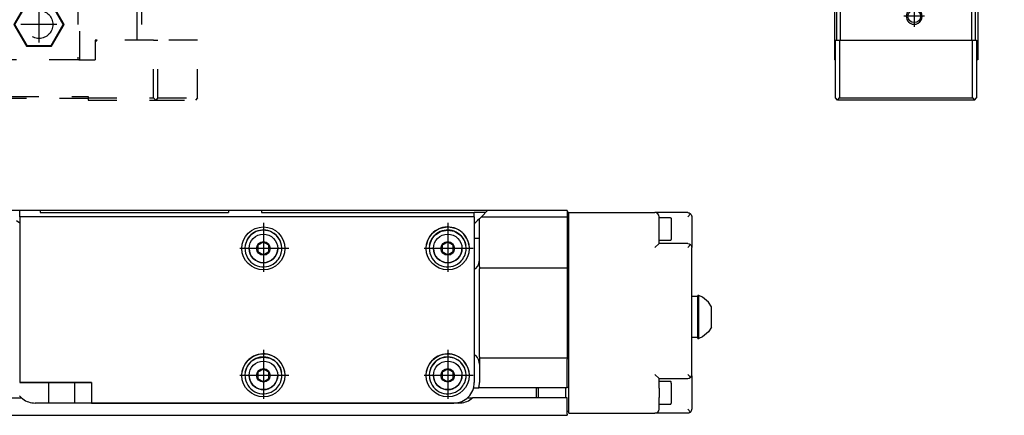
# Model space of a CAD drawing. Header units: inches. Extents: x -381 to 17245, y -418 to 176.
# Tile 35 of 37: x 17005 to 17245, y -170 to -73. Entities that reach past the tile are written whole.
import ezdxf

# ---------------------------------------------------------------- set-up
doc = ezdxf.new("R2010")
doc.units = ezdxf.units.IN
doc.linetypes.add('DASHED', pattern=[15, 7, -8])
doc.linetypes.add('DOT_CENTER', pattern=[14, 12, -1, 0, -1])
doc.layers.add('1', color=7, linetype='Continuous')

# ---------------------------------------------------------------- blocks, each defined once
blk = doc.blocks.new('CABEZA_2__36', base_point=(16944.43, -92.97))
at = {"color": 2, "linetype": 'DASHED'}
for p, q in [((16964.43, -65.67), (16964.43, -65.03)), ((16964.43, -67.53), (16964.43, -65.67)), ((16964.45, -65.03), (16964.44, -65.03)), ((16964.52, -65.04), (16964.45, -65.03)), ((16964.6, -65.04), (16964.52, -65.04)), ((16964.63, -65.03), (16964.6, -65.04)), ((16964.67, -65.03), (16964.63, -65.03)), ((17014.23, -65.03), (17014.18, -65.03)), ((17014.25, -65.04), (17014.23, -65.03)), ((17014.34, -65.04), (17014.25, -65.04)), ((17014.41, -65.03), (17014.34, -65.04)), ((17014.42, -65.03), (17014.41, -65.03)), ((17014.43, -65.67), (17014.43, -65.03)), ((17014.43, -67.53), (17014.43, -65.67)), ((16944.43, -67.53), (16944.43, -78.37)), ((16945.43, -67.53), (16944.43, -67.53)), ((16945.43, -78.37), (16945.43, -67.53)), ((16945.43, -67.53), (16959.43, -67.53)), ((16959.43, -83.17), (16959.43, -67.53)), ((16959.93, -67.53), (16959.43, -67.53)), ((16959.93, -67.53), (16959.93, -83.17)), ((16978.93, -67.53), (16959.93, -67.53)), ((16966.37, -69.22), (16963.3, -74.52)), ((16966.45, -69.37), (16963.48, -74.52)), ((16966.45, -69.37), (16966.37, -69.22)), ((16972.49, -69.22), (16966.37, -69.22)), ((16972.4, -69.37), (16966.45, -69.37)), ((16972.4, -69.37), (16972.49, -69.22)), ((16975.37, -74.52), (16972.4, -69.37)), ((16975.55, -74.52), (16972.49, -69.22)), ((16978.93, -83.17), (16978.93, -67.53)), ((16979.43, -67.53), (16978.93, -67.53)), ((16979.43, -67.53), (16979.43, -83.17)), ((16979.43, -67.53), (16999.43, -67.53)), ((16999.43, -67.53), (16999.43, -83.17)), ((16999.43, -67.53), (16999.93, -67.53)), ((16999.93, -83.17), (16999.93, -67.53)), ((17018.93, -67.53), (16999.93, -67.53)), ((17006.37, -69.22), (17003.3, -74.52)), ((17006.45, -69.37), (17003.48, -74.52)), ((17012.49, -69.22), (17006.37, -69.22)), ((17006.45, -69.37), (17006.37, -69.22)), ((17012.4, -69.37), (17006.45, -69.37)), ((17012.4, -69.37), (17012.49, -69.22)), ((17015.37, -74.52), (17012.4, -69.37)), ((17015.55, -74.52), (17012.49, -69.22)), ((17018.93, -67.53), (17018.93, -83.17)), ((17019.43, -67.53), (17018.93, -67.53)), ((17019.43, -83.17), (17019.43, -67.53)), ((17019.43, -67.53), (17033.43, -67.53)), ((17033.43, -78.37), (17033.43, -67.53)), ((17033.43, -67.53), (17034.43, -67.53)), ((17034.43, -67.53), (17034.43, -78.37)), ((16966.37, -79.83), (16963.3, -74.52)), ((16963.48, -74.52), (16963.3, -74.52)), ((16966.45, -79.67), (16963.48, -74.52)), ((16975.37, -74.52), (16972.4, -79.67)), ((16975.55, -74.52), (16972.49, -79.83)), ((16975.37, -74.52), (16975.55, -74.52)), ((17003.48, -74.52), (17003.3, -74.52)), ((17003.3, -74.52), (17006.37, -79.83)), ((17003.48, -74.52), (17006.45, -79.67)), ((17012.4, -79.67), (17015.37, -74.52)), ((17012.49, -79.83), (17015.55, -74.52)), ((17015.37, -74.52), (17015.55, -74.52)), ((16944.43, -92.47), (16944.43, -78.37)), ((16944.43, -78.37), (16945.43, -78.37)), ((16945.43, -78.37), (16945.43, -92.47)), ((16945.43, -78.37), (16955.18, -78.37)), ((16955.68, -78.37), (16955.18, -78.37)), ((16955.68, -78.87), (16955.18, -78.37)), ((16955.68, -83.17), (16955.68, -78.37)), ((16955.68, -78.87), (16955.68, -83.17)), ((17023.68, -78.37), (17023.18, -78.37)), ((17023.68, -78.37), (17023.18, -78.87)), ((17023.18, -78.37), (17023.18, -78.87)), ((17023.18, -78.87), (17023.18, -83.17)), ((17037.43, -78.37), (17023.68, -78.37)), ((17037.43, -92.47), (17037.43, -78.37)), ((17037.43, -78.37), (17038.43, -78.37)), ((17038.43, -92.47), (17038.43, -78.37)), ((17048.17, -78.37), (17038.43, -78.37)), ((17048.17, -92.47), (17048.17, -78.37)), ((16966.37, -79.83), (16966.45, -79.67)), ((16972.49, -79.83), (16966.37, -79.83)), ((16972.4, -79.67), (16966.45, -79.67)), ((16972.49, -79.83), (16972.4, -79.67)), ((17006.45, -79.67), (17006.37, -79.83)), ((17006.37, -79.83), (17012.49, -79.83)), ((17006.45, -79.67), (17012.4, -79.67)), ((17012.4, -79.67), (17012.49, -79.83)), ((16955.68, -83.17), (16959.68, -83.17)), ((16959.93, -83.17), (16959.68, -83.17)), ((16978.93, -83.17), (16959.93, -83.17)), ((16979.18, -83.17), (16978.93, -83.17)), ((16979.18, -83.17), (16999.68, -83.17)), ((16999.93, -83.17), (16999.68, -83.17)), ((17018.93, -83.17), (16999.93, -83.17)), ((17019.18, -83.17), (17018.93, -83.17)), ((17019.18, -83.17), (17023.18, -83.17)), ((16944.43, -92.47), (16944.93, -92.97)), ((16944.93, -92.97), (16945.43, -92.47)), ((16957.43, -92.97), (16944.93, -92.97)), ((16945.43, -92.47), (16957.43, -92.47)), ((16957.43, -92.47), (16957.43, -92.07)), ((16957.43, -92.07), (17021.43, -92.07)), ((16957.43, -92.97), (16957.43, -92.47)), ((17021.43, -92.57), (16957.43, -92.57)), ((17021.43, -92.07), (17021.43, -92.47)), ((17021.43, -92.47), (17037.43, -92.47)), ((17021.43, -92.47), (17021.43, -92.97)), ((17021.43, -92.97), (17037.93, -92.97)), ((17037.43, -92.47), (17037.93, -92.97)), ((17038.43, -92.47), (17037.93, -92.97)), ((17037.93, -92.97), (17047.67, -92.97)), ((17038.43, -92.47), (17048.17, -92.47)), ((17048.17, -92.47), (17047.67, -92.97))]:
    blk.add_line(p, q, dxfattribs=at)
for centre in [(16969.43, -74.52), (17009.43, -74.52)]:
    blk.add_circle(centre, 3.4, dxfattribs=at)
at = {"layer": '1', "color": 2, "linetype": 'DOT_CENTER'}
for p, q in [((16969.43, -70.12), (16969.43, -78.92)), ((17009.43, -70.12), (17009.43, -78.92)), ((16973.83, -74.52), (16965.03, -74.52)), ((17013.83, -74.52), (17005.03, -74.52))]:
    blk.add_line(p, q, dxfattribs=at)
blk = doc.blocks.new('L-162__37', base_point=(624.37, -92.97))
blk.add_blockref('CABEZA_2__36', (16944.43, -92.97))
blk = doc.blocks.new('Alzado2', base_point=(2899, -49))
blk.add_blockref('L-162__37', (624.37, -92.97))
blk = doc.blocks.new('Modulo_izq__L-KT___57', base_point=(17193.63, -70.93))
at = {"color": 7, "linetype": 'Continuous'}
for p, q in [((17193.63, -8.03), (17195.13, -6.53)), ((17194.63, -6.78), (17194.93, -6.48)), ((17194.63, -7.03), (17194.63, -6.78)), ((17194.63, -6.78), (17194.87, -6.78)), ((17194.93, -6.48), (17202.33, -6.48)), ((17207.38, -6.53), (17195.13, -6.53)), ((17202.63, -7.03), (17196.63, -7.03)), ((17202.05, -7.22), (17202.23, -7.11)), ((17202.23, -7.11), (17202.25, -7.1)), ((17202.25, -7.1), (17202.43, -7.05)), ((17202.38, -6.53), (17202.33, -6.48)), ((17202.43, -7.05), (17202.63, -7.03)), ((17233.63, -7.03), (17202.63, -7.03)), ((17204.13, -5.53), (17204.15, -5.38)), ((17204.13, -6.53), (17204.13, -5.53)), ((17204.15, -5.67), (17204.13, -5.53)), ((17204.15, -5.38), (17204.17, -5.33)), ((17204.21, -5.8), (17204.15, -5.67)), ((17204.17, -5.33), (17204.21, -5.25)), ((17204.21, -5.25), (17204.35, -5.11)), ((17204.35, -5.94), (17204.21, -5.8)), ((17204.35, -5.11), (17204.44, -5.06)), ((17204.49, -6), (17204.35, -5.94)), ((17204.44, -5.06), (17204.49, -5.05)), ((17204.49, -5.05), (17204.63, -5.03)), ((17204.63, -6.03), (17204.49, -6)), ((17204.63, -5.03), (17244.63, -5.03)), ((17243.63, -6.03), (17204.63, -6.03)), ((17207.47, -6.54), (17207.48, -6.55)), ((17207.61, -6.67), (17207.61, -6.69)), ((17229.62, -6.83), (17207.64, -6.83)), ((17207.88, -7.03), (17229.38, -7.03)), ((17229.65, -6.69), (17229.65, -6.67)), ((17229.78, -6.55), (17229.79, -6.54)), ((17236.63, -6.53), (17229.88, -6.53)), ((17233.84, -7.05), (17233.63, -7.03)), ((17240.63, -7.03), (17233.63, -7.03)), ((17234.02, -7.1), (17233.84, -7.05)), ((17234.04, -7.11), (17234.02, -7.1)), ((17234.22, -7.22), (17234.04, -7.11)), ((17236.63, -6.53), (17236.64, -6.53)), ((17236.64, -6.53), (17236.66, -6.53)), ((17236.66, -6.53), (17236.67, -6.53)), ((17236.67, -6.53), (17236.68, -6.53)), ((17236.68, -6.53), (17236.72, -6.54)), ((17236.72, -6.54), (17236.73, -6.55)), ((17236.73, -6.55), (17236.74, -6.55)), ((17236.74, -6.55), (17236.76, -6.56)), ((17236.76, -6.56), (17236.78, -6.57)), ((17236.78, -6.57), (17236.79, -6.58)), ((17236.79, -6.58), (17236.82, -6.61)), ((17236.82, -6.61), (17236.85, -6.65)), ((17236.85, -6.65), (17236.85, -6.66)), ((17236.85, -6.66), (17236.86, -6.67)), ((17236.86, -6.67), (17236.86, -6.69)), ((17236.86, -6.69), (17236.87, -6.72)), ((17236.87, -6.72), (17236.88, -6.74)), ((17236.88, -6.74), (17236.88, -6.75)), ((17236.88, -6.75), (17236.88, -6.76)), ((17236.88, -6.76), (17236.88, -6.78)), ((17236.88, -6.78), (17236.88, -7.03)), ((17236.95, -6.83), (17236.88, -6.83)), ((17239.34, -6.83), (17236.95, -6.83)), ((17239.38, -6.83), (17239.34, -6.83)), ((17239.38, -6.76), (17239.39, -6.72)), ((17239.38, -6.78), (17239.38, -6.76)), ((17239.38, -7.03), (17239.38, -6.78)), ((17239.39, -6.7), (17239.4, -6.69)), ((17239.39, -6.72), (17239.39, -6.7)), ((17239.4, -6.67), (17239.41, -6.66)), ((17239.4, -6.69), (17239.4, -6.67)), ((17239.41, -6.66), (17239.43, -6.63)), ((17239.43, -6.63), (17239.44, -6.62)), ((17239.44, -6.62), (17239.48, -6.57)), ((17239.48, -6.57), (17239.5, -6.57)), ((17239.5, -6.57), (17239.51, -6.56)), ((17239.51, -6.56), (17239.52, -6.55)), ((17239.52, -6.55), (17239.53, -6.55)), ((17239.53, -6.55), (17239.54, -6.54)), ((17239.54, -6.54), (17239.57, -6.53)), ((17239.57, -6.53), (17239.58, -6.53)), ((17239.58, -6.53), (17239.59, -6.53)), ((17239.59, -6.53), (17239.6, -6.53)), ((17239.6, -6.53), (17239.62, -6.53)), ((17239.62, -6.53), (17239.63, -6.53)), ((17243.38, -6.53), (17239.63, -6.53)), ((17243.63, -6.03), (17243.78, -6.05)), ((17243.63, -6.78), (17243.63, -12.23)), ((17243.78, -6.05), (17243.91, -6.11)), ((17243.91, -6.11), (17244.05, -6.25)), ((17244.05, -6.25), (17244.11, -6.38)), ((17244.11, -6.38), (17244.13, -6.53)), ((17244.13, -44.04), (17244.13, -6.53)), ((17244.63, -5.03), (17244.78, -5.05)), ((17244.78, -5.05), (17244.91, -5.11)), ((17244.91, -5.11), (17245.05, -5.25)), ((17245.05, -5.25), (17245.11, -5.38)), ((17245.11, -5.38), (17245.13, -5.53)), ((17245.13, -5.53), (17245.13, -44.21)), ((17193.63, -9.28), (17193.63, -8.03)), ((17193.63, -9.28), (17193.63, -18.23)), ((17194.13, -17.03), (17194.13, -9.53)), ((17201.63, -8.03), (17201.71, -7.65)), ((17201.63, -12.53), (17201.63, -8.03)), ((17201.71, -7.65), (17201.93, -7.32)), ((17201.93, -7.32), (17202.05, -7.22)), ((17201.93, -7.32), (17202.63, -8.03)), ((17234.34, -7.32), (17233.63, -8.03)), ((17234.34, -7.32), (17234.22, -7.22)), ((17234.56, -7.65), (17234.34, -7.32)), ((17234.63, -8.03), (17234.56, -7.65)), ((17234.63, -8.03), (17234.63, -10.53)), ((17238.13, -9.08), (17236.88, -9.81)), ((17237.02, -8.03), (17236.99, -8.03)), ((17239.38, -9.81), (17238.13, -9.08)), ((17239.28, -8.03), (17239.25, -8.03)), ((17243.13, -15.03), (17243.13, -9.53)), ((17194.13, -11.03), (17194.13, -9.78)), ((17194.13, -11.05), (17194.13, -11.03)), ((17194.13, -11.03), (17194.13, -14.03)), ((17198.13, -11.08), (17196.88, -11.81)), ((17196.88, -11.81), (17196.88, -13.25)), ((17199.38, -11.81), (17198.13, -11.08)), ((17199.38, -13.25), (17199.38, -11.81)), ((17236.88, -9.81), (17236.88, -11.25)), ((17236.88, -11.25), (17238.13, -11.97)), ((17238.13, -11.97), (17239.38, -11.25)), ((17239.38, -11.25), (17239.38, -9.81)), ((17194.13, -14.03), (17194.13, -14.01)), ((17194.13, -14.03), (17194.13, -18.23)), ((17194.13, -14.03), (17194.13, -35.78)), ((17196.88, -13.25), (17198.13, -13.97)), ((17198.13, -13.97), (17199.38, -13.25)), ((17238.13, -14.03), (17242.13, -14.03)), ((17242.13, -14.03), (17242.52, -14.1)), ((17242.84, -14.32), (17242.13, -15.03)), ((17242.52, -14.1), (17242.84, -14.32)), ((17242.84, -14.32), (17242.94, -14.44)), ((17243.63, -12.23), (17243.33, -12.53)), ((17243.33, -12.53), (17243.63, -12.83)), ((17243.63, -20.53), (17243.63, -12.83)), ((17194.13, -17.03), (17194.16, -16.82)), ((17194.16, -16.82), (17194.21, -16.65)), ((17194.21, -16.65), (17194.22, -16.62)), ((17194.22, -16.62), (17194.32, -16.44)), ((17194.32, -16.44), (17194.43, -16.32)), ((17194.43, -16.32), (17194.75, -16.1)), ((17194.43, -16.32), (17195.13, -17.03)), ((17194.75, -16.1), (17195.13, -16.03)), ((17195.13, -16.03), (17198.13, -16.03)), ((17242.94, -14.44), (17243.05, -14.62)), ((17243.05, -14.62), (17243.06, -14.65)), ((17243.06, -14.65), (17243.11, -14.82)), ((17243.11, -14.82), (17243.13, -15.03)), ((17243.13, -44.03), (17243.13, -15.03)), ((17193.63, -18.23), (17194.13, -18.23)), ((17194.13, -47.63), (17194.13, -17.03)), ((17194.13, -35.79), (17194.13, -18.23)), ((17243.14, -20.97), (17243.13, -20.98)), ((17217.7, -26.51), (17217.81, -26.3)), ((17217.81, -26.3), (17217.82, -26.28)), ((17217.82, -26.28), (17217.84, -26.23)), ((17217.84, -26.23), (17217.9, -26.03)), ((17217.93, -25.56), (17217.87, -25.26)), ((17217.87, -25.26), (17218.06, -25.31)), ((17217.9, -26.03), (17217.91, -25.94)), ((17217.91, -25.94), (17217.93, -25.77)), ((17217.93, -25.64), (17217.93, -25.56)), ((17217.93, -25.77), (17217.93, -25.64)), ((17218.06, -25.31), (17218.12, -25.31)), ((17218.12, -25.31), (17218.24, -25.33)), ((17218.24, -25.33), (17218.49, -25.31)), ((17218.49, -25.31), (17218.86, -25.22)), ((17218.86, -25.22), (17218.88, -25.21)), ((17218.88, -25.21), (17219.02, -25.14)), ((17219.02, -25.14), (17219.11, -25.09)), ((17219.11, -25.09), (17219.19, -25.04)), ((17219.19, -25.04), (17219.41, -24.85)), ((17219.41, -24.85), (17219.46, -24.78)), ((17219.46, -24.78), (17219.63, -24.53)), ((17219.63, -24.53), (17219.77, -24.75)), ((17219.77, -24.75), (17219.85, -24.84)), ((17219.85, -24.84), (17220.04, -25.01)), ((17220.04, -25.01), (17220.15, -25.09)), ((17220.15, -25.09), (17220.24, -25.14)), ((17220.24, -25.14), (17220.36, -25.2)), ((17220.36, -25.2), (17220.39, -25.21)), ((17220.39, -25.21), (17220.73, -25.31)), ((17220.73, -25.31), (17221.02, -25.33)), ((17221.02, -25.33), (17221.1, -25.32)), ((17221.1, -25.32), (17221.21, -25.31)), ((17221.21, -25.31), (17221.4, -25.26)), ((17221.35, -25.51), (17221.34, -25.64)), ((17221.34, -25.64), (17221.34, -25.77)), ((17221.34, -25.77), (17221.35, -25.89)), ((17221.4, -25.26), (17221.35, -25.51)), ((17221.35, -25.89), (17221.37, -26.03)), ((17221.37, -26.03), (17221.43, -26.23)), ((17221.43, -26.23), (17221.44, -26.25)), ((17221.44, -26.25), (17221.45, -26.28)), ((17221.45, -26.28), (17221.57, -26.51)), ((17217.13, -27.03), (17217.35, -26.89)), ((17217.39, -27.2), (17217.13, -27.03)), ((17217.35, -26.89), (17217.45, -26.81)), ((17217.45, -27.25), (17217.39, -27.2)), ((17217.45, -26.81), (17217.62, -26.62)), ((17217.62, -27.44), (17217.45, -27.25)), ((17217.62, -26.62), (17217.7, -26.51)), ((17217.65, -27.47), (17217.62, -27.44)), ((17217.7, -27.55), (17217.65, -27.47)), ((17217.82, -27.78), (17217.7, -27.55)), ((17217.83, -27.8), (17217.82, -27.78)), ((17217.84, -27.83), (17217.83, -27.8)), ((17217.9, -28.03), (17217.84, -27.83)), ((17217.87, -28.8), (17217.92, -28.54)), ((17218.06, -28.75), (17217.87, -28.8)), ((17217.92, -28.17), (17217.9, -28.03)), ((17217.93, -28.28), (17217.92, -28.17)), ((17217.92, -28.54), (17217.93, -28.42)), ((17217.93, -28.42), (17217.93, -28.28)), ((17218.17, -28.74), (17218.06, -28.75)), ((17218.24, -28.73), (17218.17, -28.74)), ((17218.54, -28.75), (17218.24, -28.73)), ((17218.88, -28.84), (17218.54, -28.75)), ((17218.9, -28.85), (17218.88, -28.84)), ((17220.39, -28.84), (17220.24, -28.91)), ((17220.41, -28.83), (17220.39, -28.84)), ((17220.77, -28.74), (17220.41, -28.83)), ((17221.02, -28.73), (17220.77, -28.74)), ((17221.15, -28.74), (17221.02, -28.73)), ((17221.21, -28.75), (17221.15, -28.74)), ((17221.4, -28.8), (17221.21, -28.75)), ((17221.35, -28.12), (17221.34, -28.28)), ((17221.34, -28.28), (17221.34, -28.42)), ((17221.34, -28.42), (17221.34, -28.5)), ((17221.34, -28.5), (17221.4, -28.8)), ((17221.37, -28.03), (17221.35, -28.12)), ((17221.43, -27.83), (17221.37, -28.03)), ((17221.45, -27.78), (17221.43, -27.83)), ((17221.46, -27.76), (17221.45, -27.78)), ((17221.57, -27.55), (17221.46, -27.76)), ((17221.57, -26.51), (17221.62, -26.58)), ((17221.65, -27.43), (17221.57, -27.55)), ((17221.62, -26.58), (17221.64, -26.61)), ((17221.64, -26.61), (17221.82, -26.81)), ((17221.82, -27.25), (17221.65, -27.43)), ((17221.82, -26.81), (17221.88, -26.86)), ((17221.92, -27.17), (17221.82, -27.25)), ((17221.88, -26.86), (17222.13, -27.03)), ((17222.13, -27.03), (17221.92, -27.17)), ((17219.02, -28.91), (17218.9, -28.85)), ((17219.11, -28.96), (17219.02, -28.91)), ((17219.23, -29.04), (17219.11, -28.96)), ((17219.41, -29.22), (17219.23, -29.04)), ((17219.49, -29.31), (17219.41, -29.22)), ((17219.63, -29.53), (17219.49, -29.31)), ((17219.8, -29.27), (17219.63, -29.53)), ((17219.86, -29.21), (17219.8, -29.27)), ((17220.08, -29.02), (17219.86, -29.21)), ((17220.15, -28.96), (17220.08, -29.02)), ((17220.24, -28.91), (17220.15, -28.96)), ((17193.63, -50.63), (17193.63, -36.28)), ((17243.13, -38.53), (17243.38, -38.53)), ((17243.63, -38.78), (17243.63, -43.73)), ((17239.13, -55.11), (17244.13, -44.04)), ((17245.04, -44.62), (17240.22, -55.3)), ((17241.13, -49.19), (17243.13, -44.03)), ((17242.13, -43.84), (17243.13, -44.03)), ((17243.61, -43.82), (17243.01, -45.37)), ((17244.13, -44.04), (17244.38, -44.1)), ((17245.05, -44.59), (17245.04, -44.62)), ((17245.11, -44.42), (17245.05, -44.59)), ((17245.13, -44.21), (17245.11, -44.42)), ((17194.13, -56.63), (17194.13, -47.63)), ((17194.13, -47.63), (17194.16, -47.84)), ((17194.16, -47.84), (17194.21, -48.01)), ((17194.21, -48.01), (17194.22, -48.04)), ((17194.22, -48.04), (17194.32, -48.22)), ((17194.43, -48.34), (17195.13, -47.63)), ((17194.32, -48.22), (17194.43, -48.34)), ((17194.43, -48.34), (17194.75, -48.55)), ((17194.75, -48.55), (17195.13, -48.63)), ((17197.13, -48.63), (17195.13, -48.63)), ((17195.13, -50.27), (17195.13, -50.24)), ((17240.19, -49.83), (17231.38, -49.83)), ((17238.93, -54.83), (17241.13, -49.19)), ((17240.76, -49.65), (17240.19, -48.83)), ((17240.58, -49.75), (17240.19, -49.83)), ((17240.76, -49.65), (17240.58, -49.75)), ((17240.9, -49.53), (17240.76, -49.65)), ((17240.92, -49.52), (17240.9, -49.53)), ((17241.12, -49.21), (17240.92, -49.52)), ((17241.13, -49.19), (17241.12, -49.21)), ((17194.13, -50.88), (17193.88, -50.88)), ((17194.13, -53.63), (17194.13, -50.88)), ((17197.13, -50.69), (17195.88, -51.41)), ((17195.88, -51.41), (17195.88, -52.85)), ((17195.88, -52.85), (17197.13, -53.57)), ((17198.38, -51.41), (17197.13, -50.69)), ((17197.13, -53.57), (17198.38, -52.85)), ((17198.38, -52.85), (17198.38, -51.41)), ((17231.38, -51.88), (17230.13, -52.61)), ((17230.13, -52.61), (17230.13, -54.05)), ((17232.63, -52.61), (17231.38, -51.88)), ((17232.63, -54.05), (17232.63, -52.61)), ((17194.13, -53.98), (17194.13, -53.63)), ((17194.13, -56.03), (17194.13, -53.63)), ((17195.13, -54.02), (17195.13, -53.99)), ((17230.13, -54.05), (17231.38, -54.77)), ((17231.38, -54.77), (17232.63, -54.05)), ((17237.93, -54.64), (17238.93, -54.83)), ((17238.93, -57.83), (17238.93, -54.83)), ((17239.38, -55.17), (17239.13, -55.11)), ((17239.13, -64.03), (17239.13, -55.11)), ((17194.13, -56.03), (17194.1, -56.03)), ((17194.1, -56.03), (17194.1, -58.01)), ((17194.13, -56.63), (17194.19, -56.29)), ((17194.13, -65.93), (17194.13, -56.63)), ((17194.19, -56.29), (17194.21, -56.25)), ((17194.21, -56.25), (17194.37, -55.99)), ((17194.37, -55.99), (17194.43, -55.92)), ((17194.43, -55.92), (17194.75, -55.71)), ((17194.43, -55.92), (17195.13, -56.63)), ((17194.75, -55.71), (17195.13, -55.63)), ((17195.13, -55.63), (17197.13, -55.63)), ((17237.93, -56.83), (17231.38, -56.83)), ((17238.32, -56.9), (17237.93, -56.83)), ((17237.93, -57.83), (17238.64, -57.12)), ((17238.64, -57.12), (17238.32, -56.9)), ((17238.86, -57.45), (17238.64, -57.12)), ((17238.93, -57.83), (17238.86, -57.45)), ((17240.15, -55.5), (17240.13, -55.71)), ((17240.13, -55.71), (17240.13, -64.03)), ((17240.21, -55.33), (17240.15, -55.5)), ((17240.22, -55.3), (17240.21, -55.33)), ((17194.13, -58.01), (17194.1, -58.01)), ((17238.93, -57.83), (17238.93, -65.93)), ((17239.63, -64.53), (17238.93, -64.53)), ((17239.15, -64.17), (17239.13, -64.03)), ((17239.21, -64.3), (17239.15, -64.17)), ((17239.35, -64.44), (17239.21, -64.3)), ((17239.49, -64.5), (17239.35, -64.44)), ((17239.63, -64.53), (17239.49, -64.5)), ((17239.78, -64.5), (17239.63, -64.53)), ((17239.91, -64.44), (17239.78, -64.5)), ((17240.05, -64.3), (17239.91, -64.44)), ((17240.11, -64.17), (17240.05, -64.3)), ((17240.13, -64.03), (17240.11, -64.17)), ((17233.93, -70.93), (17199.13, -70.93))]:
    blk.add_line(p, q, dxfattribs=at)
for centre, radius in [((17238.13, -10.53), 2.75), ((17198.13, -12.53), 2.75), ((17219.63, -27.03), 4), ((17197.13, -52.13), 2.75), ((17231.38, -53.33), 2.75)]:
    blk.add_circle(centre, radius, dxfattribs=at)
for centre, radius, start, end in [((17194.63, -7.53), 0.5, 90, 180), ((17196.63, -9.53), 2.5, 90, 180), ((17207.38, -6.78), 0.25, 69.001, 90.001), ((17207.38, -6.78), 0.25, 0, 90), ((17207.38, -6.78), 0.25, 24.0004, 66), ((17207.38, -6.78), 0.25, 359.9995, 20.9999), ((17207.88, -6.78), 0.25, 180, 270), ((17229.38, -6.78), 0.25, 270, 0), ((17229.88, -6.78), 0.25, 90, 180), ((17229.88, -6.78), 0.25, 158.9993, 179.9998), ((17229.88, -6.78), 0.25, 114.0002, 155.9998), ((17229.88, -6.78), 0.25, 89.9993, 110.999), ((17236.63, -6.78), 0.25, 0, 90), ((17239.63, -6.78), 0.25, 90, 180), ((17240.63, -9.53), 2.5, 0, 90), ((17243.38, -6.78), 0.25, 0, 90), ((17193.88, -9.28), 0.25, 180.0001, 270), ((17193.88, -9.78), 0.25, 0, 90), ((17238.13, -10.53), 3.5, 180, 270), ((17198.13, -12.53), 3.5, 270, 0), ((17243.38, -21.03), 0.25, 89.9999, 168.0002), ((17243.38, -20.53), 0.25, 270.0001, 0.0001), ((17193.88, -36.28), 0.25, 90, 180), ((17193.88, -35.77), 0.252, 269.593, 359.5958), ((17243.38, -38.78), 0.25, 0, 90), ((17242.59, -45.74), 0.25, 68.3115, 95.9995), ((17242.78, -45.28), 0.25, 248.3115, 338.6933), ((17243.38, -43.73), 0.25, 338.6933, 0), ((17197.13, -52.13), 3.5, 270, 90), ((17231.38, -53.33), 3.5, 90, 270), ((17193.88, -50.63), 0.25, 180, 270), ((17194.38, -53.63), 0.25, 171.0011, 180.0011), ((17199.13, -65.93), 5, 180, 270), ((17233.93, -65.93), 5, 270, 0)]:
    blk.add_arc(centre, radius, start, end, dxfattribs=at)
at = {"layer": '1', "color": 2, "linetype": 'DOT_CENTER'}
for p, q in [((17238.13, -6.78), (17238.13, -14.28)), ((17198.13, -8.78), (17198.13, -16.28)), ((17241.88, -10.53), (17234.38, -10.53)), ((17201.88, -12.53), (17194.38, -12.53)), ((17219.63, -22.03), (17219.63, -32.03)), ((17224.63, -27.03), (17214.63, -27.03)), ((17197.13, -48.38), (17197.13, -55.88)), ((17231.38, -49.58), (17231.38, -57.08)), ((17200.88, -52.13), (17193.38, -52.13)), ((17235.13, -53.33), (17227.63, -53.33))]:
    blk.add_line(p, q, dxfattribs=at)
blk = doc.blocks.new('Modulo_der__22-ET___58', base_point=(17193.63, -67.31))
at = {"color": 7, "linetype": 'Continuous'}
for p, q in [((17193.63, -8.33), (17193.63, -18.23)), ((17194.13, -18.23), (17193.63, -18.23)), ((17194.13, -58.01), (17194.13, -58.03))]:
    blk.add_line(p, q, dxfattribs=at)
blk.add_arc((17233.93, -65.93), 5, 344.0001, 352.0001, dxfattribs=at)
blk = doc.blocks.new('CABEZA__59', base_point=(17203.63, -92.97))
at = {"color": 7, "linetype": 'Continuous'}
for p, q in [((17238.13, -78.37), (17238.13, -68.64)), ((17238.63, -67.62), (17238.63, -83.17)), ((17203.63, -70.93), (17203.63, -83.17)), ((17204.13, -70.93), (17204.13, -78.37)), ((17205.13, -78.37), (17205.13, -70.93)), ((17222.08, -70.93), (17221.75, -71.14)), ((17224.51, -71.14), (17224.18, -70.93)), ((17237.13, -69.76), (17237.13, -78.37)), ((17203.88, -78.37), (17204.88, -78.37)), ((17203.88, -92.47), (17203.88, -78.37)), ((17204.88, -78.37), (17204.88, -92.47)), ((17204.88, -78.37), (17237.38, -78.37)), ((17237.38, -78.37), (17238.38, -78.37)), ((17237.38, -92.47), (17237.38, -78.37)), ((17238.38, -78.37), (17238.38, -92.47)), ((17203.88, -83.17), (17203.63, -83.17)), ((17238.63, -83.17), (17238.38, -83.17)), ((17204.38, -92.97), (17203.88, -92.47)), ((17204.38, -92.97), (17204.88, -92.47)), ((17237.88, -92.97), (17204.38, -92.97)), ((17204.88, -92.47), (17237.38, -92.47)), ((17237.38, -92.47), (17237.88, -92.97)), ((17237.88, -92.97), (17238.38, -92.47))]:
    blk.add_line(p, q, dxfattribs=at)
blk.add_circle((17223.13, -72.52), 1.55, dxfattribs=at)
for start, end in [(135.0002, 224.9998), (224.9998, 44.9998)]:
    blk.add_arc((17223.13, -72.52), 1.95, start, end, dxfattribs=at)
at = {"layer": '1', "color": 2, "linetype": 'DOT_CENTER'}
for p, q in [((17223.13, -69.97), (17223.13, -75.07)), ((17225.68, -72.52), (17220.58, -72.52))]:
    blk.add_line(p, q, dxfattribs=at)
blk = doc.blocks.new('Modulos_intermedio__FL-14___60', base_point=(17194.13, -64.53))
at = {"color": 7, "linetype": 'Continuous'}
for p, q in [((17204.13, -5.53), (17204.15, -5.38)), ((17204.15, -5.38), (17204.17, -5.33)), ((17204.17, -5.33), (17204.21, -5.25)), ((17204.35, -5.11), (17204.44, -5.06)), ((17204.44, -5.06), (17204.49, -5.05)), ((17243.63, -6.03), (17243.78, -6.05)), ((17243.82, -6.06), (17243.91, -6.11)), ((17244.63, -5.03), (17244.78, -5.05)), ((17244.91, -5.11), (17244.98, -5.17)), ((17245.05, -5.25), (17245.09, -5.33)), ((17245.11, -5.38), (17245.13, -5.53)), ((17194.13, -35.79), (17194.13, -35.78)), ((17194.13, -56.03), (17194.13, -53.98)), ((17239.78, -64.5), (17239.63, -64.53)), ((17239.91, -64.44), (17239.82, -64.49)), ((17240.05, -64.3), (17239.91, -64.44)), ((17240.11, -64.17), (17240.05, -64.3))]:
    blk.add_line(p, q, dxfattribs=at)
blk = doc.blocks.new('L-162__61', base_point=(17193.63, -92.97))
for name, p in [('Modulo_izq__L-KT___57', (17193.63, -70.93)), ('Modulos_intermedio__FL-14___60', (17194.13, -64.53)), ('Modulo_der__22-ET___58', (17193.63, -67.31)), ('CABEZA__59', (17203.63, -92.97))]:
    blk.add_blockref(name, p)
blk = doc.blocks.new('Izquierda1', base_point=(17219.38, -49))
blk.add_blockref('L-162__61', (17193.63, -92.97))
blk = doc.blocks.new('Modulo_der__22-ET___67', base_point=(14671.93, -169.98))
at = {"color": 7, "linetype": 'Continuous'}
for p, q in [((17004.73, -119.98), (17001.51, -119.98)), ((17004.73, -121.47), (17004.73, -119.98)), ((17009.73, -119.98), (17004.73, -119.98)), ((17009.73, -119.98), (17009.73, -120.47)), ((17055.73, -119.98), (17009.73, -119.98)), ((17063.73, -119.98), (17055.73, -119.98)), ((17055.73, -119.98), (17055.73, -120.47)), ((17063.73, -119.98), (17063.73, -120.47)), ((17118.95, -119.98), (17063.73, -119.98)), ((17117.45, -121.48), (17118.95, -119.98)), ((17138.43, -119.98), (17118.95, -119.98)), ((17138.43, -119.98), (17138.43, -121.48)), ((17003.94, -122.41), (17004.73, -122.94)), ((17115.73, -121.47), (17004.73, -121.47)), ((17004.73, -121.47), (17004.73, -161.97)), ((17009.73, -120.47), (17055.73, -120.47)), ((17063.73, -120.47), (17115.73, -120.47)), ((17115.73, -121.47), (17115.73, -120.47)), ((17118.45, -120.48), (17115.73, -120.47)), ((17115.73, -121.47), (17115.73, -161.97)), ((17116.09, -122.79), (17116.34, -122.58)), ((17116.34, -122.58), (17116.37, -122.55)), ((17116.51, -122.41), (17116.37, -122.55)), ((17116.54, -122.38), (17116.51, -122.41)), ((17116.98, -121.95), (17116.54, -122.38)), ((17116.98, -121.95), (17117.45, -121.48)), ((17116.98, -133.73), (17116.98, -121.95)), ((17117.45, -121.48), (17138.43, -121.48)), ((17138.83, -120.48), (17138.43, -120.48)), ((17138.43, -120.58), (17138.83, -120.58)), ((17138.43, -120.98), (17138.83, -120.98)), ((17138.43, -121.48), (17138.43, -133.73)), ((17138.83, -120.48), (17159.83, -120.48)), ((17138.83, -122.98), (17138.83, -120.48)), ((17167.83, -120.48), (17159.83, -120.48)), ((17160.83, -122.98), (17160.83, -121.48)), ((17163.63, -121.73), (17160.83, -121.73)), ((17163.63, -121.73), (17163.7, -121.74)), ((17163.7, -121.74), (17163.8, -121.83)), ((17163.8, -121.83), (17163.83, -122.12)), ((17163.83, -122.12), (17163.83, -127.03)), ((17167.83, -120.48), (17168.04, -120.5)), ((17168.53, -120.77), (17167.83, -121.48)), ((17168.04, -120.5), (17168.21, -120.56)), ((17168.14, -120.54), (17168.17, -120.54)), ((17168.17, -120.54), (17168.21, -120.56)), ((17168.21, -120.56), (17168.23, -120.57)), ((17168.23, -120.57), (17168.42, -120.67)), ((17168.42, -120.67), (17168.53, -120.77)), ((17168.45, -120.7), (17168.47, -120.71)), ((17168.47, -120.71), (17168.53, -120.77)), ((17168.53, -120.77), (17168.57, -120.81)), ((17168.57, -120.81), (17168.69, -120.98)), ((17168.69, -120.98), (17168.75, -121.1)), ((17168.69, -120.98), (17168.75, -121.1)), ((17168.75, -121.1), (17168.78, -121.17)), ((17168.78, -121.17), (17168.82, -121.38)), ((17168.79, -121.24), (17168.81, -121.31)), ((17168.81, -121.31), (17168.82, -121.35)), ((17168.82, -121.38), (17168.83, -121.48)), ((17168.83, -121.48), (17168.83, -124.48)), ((17062.69, -125), (17062.5, -125.07)), ((17064.17, -124.73), (17062.69, -125)), ((17064.23, -124.72), (17064.17, -124.73)), ((17064.28, -124.73), (17064.23, -124.72)), ((17065.77, -125), (17064.28, -124.73)), ((17065.95, -125.07), (17065.77, -125)), ((17107.5, -125.07), (17107.69, -125)), ((17107.69, -125), (17109.17, -124.73)), ((17109.17, -124.73), (17109.23, -124.72)), ((17109.23, -124.72), (17109.28, -124.73)), ((17109.28, -124.73), (17110.77, -125)), ((17110.77, -125), (17110.95, -125.07)), ((17115.73, -123.05), (17115.75, -123.04)), ((17115.75, -123.04), (17116.08, -122.8)), ((17116.08, -122.8), (17116.09, -122.79)), ((17138.83, -166.98), (17138.83, -122.98)), ((17160.83, -127.98), (17160.83, -122.98)), ((17168.83, -124.48), (17168.83, -128.98)), ((17060.33, -126.97), (17060.07, -127.5)), ((17061.03, -126.06), (17060.33, -126.97)), ((17061.05, -126.04), (17061.03, -126.06)), ((17061.33, -125.78), (17061.05, -126.04)), ((17062.49, -125.08), (17061.33, -125.78)), ((17062.5, -125.07), (17062.49, -125.08)), ((17065.97, -125.08), (17065.95, -125.07)), ((17067.12, -125.78), (17065.97, -125.08)), ((17067.41, -126.04), (17067.12, -125.78)), ((17067.42, -126.06), (17067.41, -126.04)), ((17068.12, -126.97), (17067.42, -126.06)), ((17068.38, -127.5), (17068.12, -126.97)), ((17105.07, -127.5), (17105.33, -126.97)), ((17105.33, -126.97), (17106.03, -126.06)), ((17106.03, -126.06), (17106.05, -126.04)), ((17106.05, -126.04), (17106.33, -125.78)), ((17106.33, -125.78), (17107.49, -125.08)), ((17107.49, -125.08), (17107.5, -125.07)), ((17110.95, -125.07), (17110.97, -125.08)), ((17110.97, -125.08), (17112.12, -125.78)), ((17112.12, -125.78), (17112.41, -126.04)), ((17112.41, -126.04), (17112.42, -126.06)), ((17112.42, -126.06), (17113.12, -126.97)), ((17113.12, -126.97), (17113.38, -127.5)), ((17116.98, -126.83), (17115.73, -126.83)), ((17160.83, -127.23), (17163.63, -127.23)), ((17163.63, -127.23), (17163.7, -127.22)), ((17163.7, -127.22), (17163.8, -127.13)), ((17163.8, -127.13), (17163.83, -127.03)), ((17060.07, -127.5), (17059.8, -128.44)), ((17064.23, -127.69), (17062.9, -128.46)), ((17064.23, -127.69), (17062.9, -128.46)), ((17062.9, -128.46), (17062.9, -129.99)), ((17065.56, -128.46), (17064.23, -127.69)), ((17065.56, -128.46), (17064.23, -127.69)), ((17065.56, -129.99), (17065.56, -128.46)), ((17068.66, -128.44), (17068.38, -127.5)), ((17104.8, -128.44), (17105.07, -127.5)), ((17109.23, -127.69), (17107.9, -128.46)), ((17109.23, -127.69), (17107.9, -128.46)), ((17107.9, -128.46), (17107.9, -129.99)), ((17110.56, -128.46), (17109.23, -127.69)), ((17110.56, -128.46), (17109.23, -127.69)), ((17110.56, -129.99), (17110.56, -128.46)), ((17113.38, -127.5), (17113.66, -128.44)), ((17160.83, -127.98), (17159.83, -128.98)), ((17167.83, -127.98), (17160.83, -127.98)), ((17167.83, -127.98), (17168.21, -128.06)), ((17168.53, -128.27), (17167.83, -128.98)), ((17168.21, -128.06), (17168.53, -128.27)), ((17168.53, -128.27), (17168.57, -128.31)), ((17168.57, -128.31), (17168.69, -128.48)), ((17168.69, -128.48), (17168.75, -128.6)), ((17168.75, -128.6), (17168.78, -128.67)), ((17168.78, -128.67), (17168.82, -128.88)), ((17168.82, -128.88), (17168.83, -128.98)), ((17168.83, -159.98), (17168.83, -128.98)), ((17062.9, -129.99), (17064.23, -130.76)), ((17064.23, -130.76), (17065.56, -129.99)), ((17107.9, -129.99), (17109.23, -130.76)), ((17109.23, -130.76), (17110.56, -129.99)), ((17116.1, -134.1), (17115.73, -134.35)), ((17116.98, -133.73), (17116.98, -133.98)), ((17116.98, -133.98), (17138.43, -133.98)), ((17116.98, -133.98), (17116.98, -134.23)), ((17116.98, -155.73), (17116.98, -134.23)), ((17138.43, -133.73), (17138.43, -133.98)), ((17138.43, -133.98), (17138.43, -134.23)), ((17138.43, -134.23), (17138.43, -155.73)), ((17170.33, -140.98), (17168.83, -140.98)), ((17170.58, -140.73), (17170.33, -140.73)), ((17170.33, -151.23), (17170.33, -140.73)), ((17171.41, -141.13), (17170.58, -140.73)), ((17170.58, -151.23), (17170.58, -140.73)), ((17172.9, -142.38), (17171.41, -141.13)), ((17173.63, -143.48), (17172.9, -142.38)), ((17173.63, -148.48), (17173.63, -143.48)), ((17173.63, -148.48), (17172.9, -149.59)), ((17170.33, -150.98), (17168.83, -150.98)), ((17170.33, -151.23), (17170.58, -151.23)), ((17171.41, -150.84), (17170.58, -151.23)), ((17172.9, -149.59), (17171.41, -150.84)), ((17061.33, -156.78), (17062.49, -156.08)), ((17062.49, -156.08), (17062.5, -156.07)), ((17062.5, -156.07), (17062.69, -156)), ((17062.69, -156), (17064.15, -155.74)), ((17064.15, -155.74), (17064.23, -155.72)), ((17064.23, -155.72), (17064.31, -155.74)), ((17064.31, -155.74), (17065.77, -156)), ((17065.77, -156), (17065.95, -156.07)), ((17065.95, -156.07), (17065.97, -156.08)), ((17065.97, -156.08), (17067.12, -156.78)), ((17107.49, -156.08), (17106.33, -156.78)), ((17107.5, -156.07), (17107.49, -156.08)), ((17107.69, -156), (17107.5, -156.07)), ((17109.15, -155.74), (17107.69, -156)), ((17109.23, -155.72), (17109.15, -155.74)), ((17109.31, -155.74), (17109.23, -155.72)), ((17110.77, -156), (17109.31, -155.74)), ((17110.95, -156.07), (17110.77, -156)), ((17110.97, -156.08), (17110.95, -156.07)), ((17112.12, -156.78), (17110.97, -156.08)), ((17115.73, -155.11), (17116.1, -155.36)), ((17116.98, -155.73), (17116.98, -155.98)), ((17138.43, -155.98), (17116.98, -155.98)), ((17116.98, -155.98), (17116.98, -156.23)), ((17116.98, -156.23), (17116.98, -161.98)), ((17138.43, -155.73), (17138.43, -155.98)), ((17138.43, -155.98), (17138.43, -156.23)), ((17138.43, -162.98), (17138.43, -156.23)), ((17059.8, -159.44), (17060.07, -158.5)), ((17060.07, -158.5), (17060.33, -157.97)), ((17060.33, -157.97), (17061.05, -157.04)), ((17061.05, -157.04), (17061.33, -156.78)), ((17067.12, -156.78), (17067.41, -157.04)), ((17067.41, -157.04), (17068.12, -157.97)), ((17068.12, -157.97), (17068.38, -158.5)), ((17068.38, -158.5), (17068.66, -159.44)), ((17105.07, -158.5), (17104.8, -159.44)), ((17105.33, -157.97), (17105.07, -158.5)), ((17106.05, -157.04), (17105.33, -157.97)), ((17106.33, -156.78), (17106.05, -157.04)), ((17112.41, -157.04), (17112.12, -156.78)), ((17113.12, -157.97), (17112.41, -157.04)), ((17113.38, -158.5), (17113.12, -157.97)), ((17113.66, -159.44), (17113.38, -158.5)), ((17064.23, -158.69), (17062.9, -159.46)), ((17064.23, -158.69), (17062.9, -159.46)), ((17062.9, -159.46), (17062.9, -160.99)), ((17062.9, -160.99), (17064.23, -161.76)), ((17065.56, -159.46), (17064.23, -158.69)), ((17065.56, -159.46), (17064.23, -158.69)), ((17064.23, -161.76), (17065.56, -160.99)), ((17065.56, -160.99), (17065.56, -159.46)), ((17109.23, -158.69), (17107.9, -159.46)), ((17109.23, -158.69), (17107.9, -159.46)), ((17107.9, -159.46), (17107.9, -160.99)), ((17107.9, -160.99), (17109.23, -161.76)), ((17110.56, -159.46), (17109.23, -158.69)), ((17110.56, -159.46), (17109.23, -158.69)), ((17109.23, -161.76), (17110.56, -160.99)), ((17110.56, -160.99), (17110.56, -159.46)), ((17160.83, -160.98), (17159.83, -159.98)), ((17160.83, -163.33), (17160.83, -160.98)), ((17160.83, -160.98), (17167.83, -160.98)), ((17168.53, -160.69), (17167.83, -159.98)), ((17167.83, -160.98), (17168.21, -160.9)), ((17168.21, -160.9), (17168.53, -160.69)), ((17168.53, -160.69), (17168.57, -160.65)), ((17168.57, -160.65), (17168.69, -160.48)), ((17168.69, -160.48), (17168.75, -160.36)), ((17168.75, -160.36), (17168.78, -160.29)), ((17168.78, -160.29), (17168.82, -160.08)), ((17168.83, -160.32), (17168.81, -160.15)), ((17168.82, -160.08), (17168.83, -159.98)), ((17168.83, -160.32), (17168.83, -164.48)), ((17004.73, -161.97), (17022.23, -161.97)), ((17022.23, -161.97), (17004.73, -161.97)), ((17011.78, -161.97), (17011.78, -166.98)), ((17018.08, -161.97), (17018.08, -166.98)), ((17022.23, -161.97), (17022.23, -166.97)), ((17115.48, -163.24), (17116.82, -163.24)), ((17116.82, -163.23), (17116.87, -163.03)), ((17116.85, -163.11), (17116.82, -163.21)), ((17116.82, -163.21), (17116.82, -163.23)), ((17138.43, -163.23), (17116.82, -163.23)), ((17116.82, -163.24), (17116.82, -163.23)), ((17116.87, -163), (17116.85, -163.1)), ((17116.85, -163.1), (17116.85, -163.11)), ((17116.87, -163.03), (17116.88, -162.96)), ((17116.88, -162.98), (17116.87, -163)), ((17116.88, -162.98), (17116.98, -161.98)), ((17131.08, -163.23), (17130.83, -163.48)), ((17131.33, -163.23), (17131.33, -163.42)), ((17131.33, -163.42), (17131.33, -165.54)), ((17138.03, -163.23), (17138.03, -165.73)), ((17138.43, -162.98), (17138.43, -163.23)), ((17163.63, -161.73), (17160.83, -161.73)), ((17160.83, -163.33), (17160.83, -165.63)), ((17163.7, -161.74), (17163.63, -161.73)), ((17163.8, -161.83), (17163.7, -161.74)), ((17163.83, -162.12), (17163.8, -161.83)), ((17163.83, -162.12), (17163.83, -167.03)), ((14673.63, -165.73), (17005.17, -165.73)), ((17004.69, -165.24), (17005.09, -165.66)), ((17005.09, -165.66), (17005.17, -165.73)), ((17005.23, -165.77), (17005.17, -165.73)), ((17005.3, -165.84), (17005.23, -165.77)), ((17005.32, -165.85), (17005.3, -165.84)), ((17005.33, -165.86), (17005.32, -165.85)), ((17005.36, -165.89), (17005.33, -165.86)), ((17113.95, -165.72), (17115.3, -165.72)), ((17114.96, -165.99), (17115.2, -165.8)), ((17115.14, -165.85), (17115.01, -165.95)), ((17115.22, -165.79), (17115.14, -165.85)), ((17115.24, -165.77), (17115.22, -165.79)), ((17115.22, -165.79), (17115.24, -165.77)), ((17115.24, -165.77), (17115.27, -165.74)), ((17115.26, -165.75), (17115.24, -165.77)), ((17115.28, -165.73), (17115.26, -165.75)), ((17115.27, -165.74), (17115.28, -165.73)), ((17115.28, -165.73), (17115.3, -165.72)), ((17138.43, -165.73), (17115.28, -165.73)), ((17130.83, -163.48), (17130.83, -165.48)), ((17130.83, -165.48), (17131.07, -165.73)), ((17131.33, -165.54), (17131.33, -165.73)), ((17138.43, -165.98), (17138.43, -165.73)), ((17160.83, -166.98), (17160.83, -165.63)), ((17168.83, -164.48), (17168.83, -168.48)), ((17005.44, -165.95), (17005.36, -165.89)), ((17005.46, -165.96), (17005.44, -165.95)), ((17005.48, -165.98), (17005.46, -165.96)), ((17111.98, -166.98), (17008.48, -166.98)), ((17022.23, -166.97), (17110.73, -166.97)), ((17052.81, -166.97), (17051.04, -166.97)), ((17110.73, -166.97), (17055.92, -166.97)), ((17056.99, -166.97), (17056.98, -166.98)), ((17113.89, -166.6), (17113.9, -166.59)), ((17115.01, -165.95), (17114.98, -165.98)), ((17138.43, -169.73), (17138.43, -165.98)), ((17138.83, -169.48), (17138.83, -166.98)), ((17160.83, -168.48), (17160.83, -166.98)), ((17160.83, -167.23), (17163.63, -167.23)), ((17163.63, -167.23), (17163.7, -167.22)), ((17163.7, -167.22), (17163.8, -167.13)), ((17163.8, -167.13), (17163.83, -167.03)), ((14673.63, -169.98), (17138.43, -169.98)), ((17138.43, -168.98), (17138.83, -168.98)), ((17138.43, -169.73), (17138.43, -169.98)), ((17138.83, -169.48), (17159.83, -169.48)), ((17167.83, -169.48), (17159.83, -169.48)), ((17167.83, -168.48), (17168.53, -169.19)), ((17168.04, -169.46), (17167.83, -169.48)), ((17168.21, -169.4), (17168.04, -169.46)), ((17168.23, -169.39), (17168.21, -169.4)), ((17168.42, -169.29), (17168.23, -169.39)), ((17168.53, -169.19), (17168.42, -169.29)), ((17168.53, -169.19), (17168.57, -169.15)), ((17168.57, -169.15), (17168.69, -168.98)), ((17168.69, -168.98), (17168.75, -168.86)), ((17168.75, -168.86), (17168.78, -168.79)), ((17168.78, -168.79), (17168.82, -168.58)), ((17168.82, -168.58), (17168.83, -168.48))]:
    blk.add_line(p, q, dxfattribs=at)
for centre, radius in [((17064.23, -129.22), 5.25), ((17109.23, -129.22), 5.25), ((17064.23, -129.22), 3.49), ((17109.23, -129.22), 3.49), ((17064.23, -129.22), 1.66), ((17109.23, -129.22), 1.66), ((17064.23, -160.22), 5.25), ((17109.23, -160.22), 5.25), ((17064.23, -160.22), 3.49), ((17064.23, -160.22), 1.66), ((17109.23, -160.22), 3.49), ((17109.23, -160.22), 1.66)]:
    blk.add_circle(centre, radius, dxfattribs=at)
for centre, radius, start, end in [((17159.83, -121.48), 1, 0, 90), ((17064.23, -129.22), 4.5, 69.9984, 170.0017), ((17064.23, -129.22), 4.5, 9.9997, 70.001), ((17109.23, -129.22), 5.25, 110.0058, 170.0044), ((17109.23, -129.22), 4.5, 69.9984, 170.0017), ((17109.23, -129.22), 5.25, 9.9972, 110.0026), ((17109.23, -129.22), 4.5, 9.9997, 70.001), ((17064.23, -129.22), 4.5, 170.0047, 202.5061), ((17064.23, -129.22), 3.49, 180, 0), ((17064.23, -129.22), 4.5, 337.4944, 9.9949), ((17109.23, -129.22), 4.5, 170.0047, 202.5061), ((17109.23, -129.22), 3.49, 180, 0), ((17109.23, -129.22), 4.5, 337.4944, 9.9949), ((17064.23, -129.22), 4.5, 190.0022, 309.998), ((17064.23, -129.22), 4.5, 310.0014, 349.9995), ((17109.23, -129.22), 4.5, 190.0022, 309.998), ((17109.23, -129.22), 4.5, 310.0014, 349.9995), ((17113.98, -131.98), 3, 314.9951, 359.9973), ((17064.23, -160.22), 5.25, 110.0058, 170.0044), ((17064.23, -160.22), 4.5, 69.9984, 170.0018), ((17064.23, -160.22), 5.25, 9.9972, 110.0026), ((17064.23, -160.22), 4.5, 9.9997, 70.0009), ((17109.23, -160.22), 5.25, 110.0058, 170.0044), ((17109.23, -160.22), 4.5, 69.9984, 170.0018), ((17109.23, -160.22), 5.25, 9.9972, 110.0026), ((17109.23, -160.22), 4.5, 9.9997, 70.0009), ((17113.98, -157.48), 3, 0.0027, 45.0049), ((17064.23, -160.22), 4.5, 170.0047, 202.5061), ((17064.23, -160.22), 4.5, 190.0022, 309.998), ((17064.23, -160.22), 3.49, 180.0112, 202.511), ((17064.23, -160.22), 3.49, 202.502, 359.9968), ((17064.23, -160.22), 4.5, 310.0014, 349.9995), ((17064.23, -160.22), 4.5, 337.4944, 9.9949), ((17109.23, -160.22), 4.5, 170.0047, 202.5061), ((17109.23, -160.22), 4.5, 190.0022, 309.998), ((17109.23, -160.22), 3.49, 180.0112, 202.511), ((17109.23, -160.22), 3.49, 202.502, 359.9968), ((17109.23, -160.22), 4.5, 310.0014, 349.9995), ((17109.23, -160.22), 4.5, 337.4944, 9.9949), ((17110.73, -161.97), 5, 269.9977, 0.0023), ((17110.73, -161.97), 5, 269.9977, 0.0023), ((17008.48, -161.98), 5, 233.1232, 269.9931), ((17111.98, -161.98), 5, 270, 306.8775), ((17159.83, -168.48), 1, 270, 0)]:
    blk.add_arc(centre, radius, start, end, dxfattribs=at)
for points, knots in [([(17011.79, -161.97), (17011.8, -161.97), (17011.89, -161.97), (17012.11, -161.97), (17012.53, -161.97), (17013.12, -161.97), (17013.82, -161.97), (17014.61, -161.97), (17015.41, -161.97), (17016.18, -161.97), (17016.87, -161.97), (17017.42, -161.97), (17017.8, -161.97), (17018, -161.97), (17018.06, -161.97)], [0, 0, 0, 0, 0.021123, 0.254492, 0.684193, 1.280908, 2.003936, 2.803953, 3.626386, 4.415133, 5.116387, 5.682313, 6.074305, 6.265625, 6.265625, 6.265625, 6.265625]), ([(17034.93, -166.97), (17034.9, -166.97), (17034.79, -166.97), (17034.56, -166.97), (17034.2, -166.97), (17033.74, -166.97), (17033.2, -166.97), (17032.65, -166.97), (17032.12, -166.97), (17031.66, -166.97), (17031.27, -166.97), (17031.1, -166.97), (17030.88, -166.97), (17031.1, -166.97), (17031.27, -166.97), (17031.66, -166.97), (17032.12, -166.97), (17032.65, -166.97), (17033.2, -166.97), (17033.74, -166.97), (17034.2, -166.97), (17034.56, -166.97), (17034.79, -166.97), (17034.9, -166.97), (17034.93, -166.97)], [0, 0, 0, 0, 0.081015, 0.317493, 0.690279, 1.16917, 1.71537, 2.28463, 2.83083, 3.309721, 3.682506, 3.918986, 3.999999, 4.081012, 4.317492, 4.690277, 5.169169, 5.715369, 6.284628, 6.830828, 7.309719, 7.682505, 7.918983, 7.999998, 7.999998, 7.999998, 7.999998]), ([(17055.05, -166.97), (17055.02, -166.97), (17054.88, -166.97), (17054.57, -166.97), (17054.09, -166.97), (17053.45, -166.97), (17052.72, -166.97), (17051.93, -166.97), (17051.14, -166.97), (17050.4, -166.97), (17049.78, -166.97), (17049.25, -166.97), (17049.03, -166.97), (17048.75, -166.97), (17049.03, -166.97), (17049.25, -166.97), (17049.78, -166.97), (17050.4, -166.97), (17051.14, -166.97), (17051.93, -166.97), (17052.72, -166.97), (17053.45, -166.97), (17054.09, -166.97), (17054.57, -166.97), (17054.88, -166.97), (17055.02, -166.97), (17055.05, -166.97)], [0, 0, 0, 0, 0.106483, 0.418671, 0.915292, 1.5625, 2.316191, 3.125, 3.933809, 4.6875, 5.334708, 5.831329, 6.143517, 6.25, 6.356483, 6.668671, 7.165292, 7.8125, 8.566191, 9.375, 10.183809, 10.9375, 11.584708, 12.081329, 12.393517, 12.5, 12.5, 12.5, 12.5])]:
    blk.add_open_spline(points, degree=3, knots=knots, dxfattribs=at)
at = {"layer": '1', "color": 2, "linetype": 'DOT_CENTER'}
for p, q in [((17064.23, -122.97), (17064.23, -135.47)), ((17109.23, -122.97), (17109.23, -135.47)), ((17070.48, -129.22), (17057.98, -129.22)), ((17115.48, -129.22), (17102.98, -129.22)), ((17064.23, -153.97), (17064.23, -166.47)), ((17109.23, -153.97), (17109.23, -166.47)), ((17070.48, -160.22), (17057.98, -160.22)), ((17115.48, -160.22), (17102.98, -160.22))]:
    blk.add_line(p, q, dxfattribs=at)
blk = doc.blocks.new('L-162__73', base_point=(624.37, -171.48))
blk.add_blockref('Modulo_der__22-ET___67', (14671.93, -169.98))
blk = doc.blocks.new('Superior1', base_point=(2899, -145.73))
blk.add_blockref('L-162__73', (624.37, -171.48))

msp = doc.modelspace()

# ---------------------------------------------------------------- block references
for name, p in [('Alzado2', (2899, -49)), ('Izquierda1', (17219.38, -49)), ('Superior1', (2899, -145.73))]:
    msp.add_blockref(name, p)

doc.saveas('drawing.dxf')
